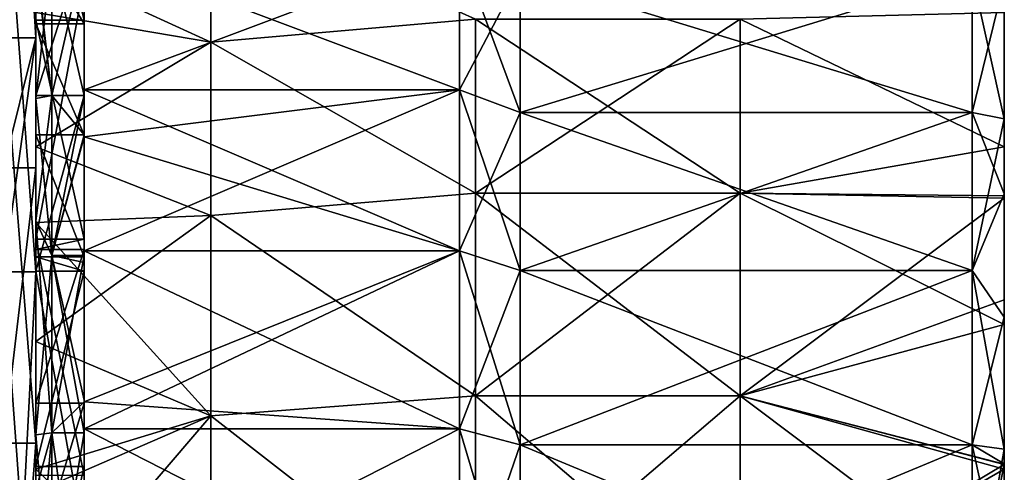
# Model space of a CAD drawing. Extents: x -1633 to 62, y -535 to 375.
# Tile 254 of 256: x 1 to 62, y 48 to 76. Entities that reach past the tile are written whole.
import ezdxf

# ---------------------------------------------------------------- set-up
doc = ezdxf.new("R2010")
doc.units = 0
doc.header["$LTSCALE"] = 33.374815
for name, color, linetype in [('1281', 7, 'CONTINUOUS'), ('1282', 7, 'CONTINUOUS'), ('1284', 7, 'CONTINUOUS'), ('1305', 7, 'CONTINUOUS'), ('19', 7, 'CONTINUOUS'), ('20', 7, 'CONTINUOUS'), ('21', 7, 'CONTINUOUS'), ('22', 7, 'CONTINUOUS'), ('23', 7, 'CONTINUOUS'), ('24', 7, 'CONTINUOUS'), ('25', 7, 'CONTINUOUS'), ('26', 7, 'CONTINUOUS'), ('27', 7, 'CONTINUOUS'), ('28', 7, 'CONTINUOUS'), ('31', 7, 'CONTINUOUS'), ('32', 7, 'CONTINUOUS'), ('33', 7, 'CONTINUOUS'), ('34', 7, 'CONTINUOUS'), ('35', 7, 'CONTINUOUS'), ('36', 7, 'CONTINUOUS'), ('37', 7, 'CONTINUOUS'), ('38', 7, 'CONTINUOUS'), ('39', 7, 'CONTINUOUS'), ('40', 7, 'CONTINUOUS'), ('41', 7, 'CONTINUOUS'), ('42', 7, 'CONTINUOUS'), ('43', 7, 'CONTINUOUS')]:
    doc.layers.add(name, color=color, linetype=linetype)

msp = doc.modelspace()

# ---------------------------------------------------------------- linework, layer by layer
at = {"layer": '1281', "color": 7, "linetype": 'CONTINUOUS'}
for points in [[(2, 97.784, -120.263), (2, 108.928, -110.271), (2, 61.224, -109.838), (2, 97.784, -120.263)], [(2, 74.989, -61.528), (2, 108.928, -110.271), (2, 107.762, -60.008), (2, 74.989, -61.528)], [(2, 108.928, -110.271), (2, 74.989, -61.528), (2, 61.224, -109.838), (2, 108.928, -110.271)], [(2, 87.394, -42.087), (2, 74.989, -61.528), (2, 107.762, -60.008), (2, 87.394, -42.087)], [(2, 74.996, -135.649), (2, 97.784, -120.263), (2, 61.224, -109.838), (2, 74.996, -135.649)], [(2, 97.784, 120.263), (2, 74.996, 135.649), (2, 78.982, 89.48), (2, 97.784, 120.263)], [(2, 60.479, 75.838), (2, 87.394, 42.087), (2, 78.982, 89.48), (2, 60.479, 75.838)], [(2, 32.925, 91.241), (2, 60.479, 75.838), (2, 78.982, 89.48), (2, 32.925, 91.241)], [(2, 66.938, 139.801), (2, 32.925, 91.241), (2, 78.982, 89.48), (2, 66.938, 139.801)], [(2, 74.996, 135.649), (2, 66.938, 139.801), (2, 78.982, 89.48), (2, 74.996, 135.649)], [(2, 49.848, -146.766), (2, 74.996, -135.649), (2, 61.224, -109.838), (2, 49.848, -146.766)], [(2, 74.989, -61.528), (2, 60.479, -75.838), (2, 61.224, -109.838), (2, 74.989, -61.528)], [(2, 32.925, 91.241), (2, 66.938, 139.801), (2, 20.736, 139.31), (2, 32.925, 91.241)], [(2, 66.938, 139.801), (2, 49.848, 146.766), (2, 23.131, 153.264), (2, 66.938, 139.801)], [(2, 66.938, 139.801), (2, 23.131, 153.264), (2, 20.736, 139.31), (2, 66.938, 139.801)], [(2, 49.848, -146.766), (2, 61.224, -109.838), (2, 13.943, -109.838), (2, 49.848, -146.766)], [(2, 60.479, -75.838), (2, 21.585, -94.568), (2, 61.224, -109.838), (2, 60.479, -75.838)], [(2, 61.224, -109.838), (2, 21.585, -94.568), (2, 13.943, -109.838), (2, 61.224, -109.838)], [(2, 23.131, -153.264), (2, 49.848, -146.766), (2, 13.943, -109.838), (2, 23.131, -153.264)]]:
    msp.add_3dface(points, dxfattribs=at)
at = {"layer": '1282', "color": 7, "linetype": 'CONTINUOUS'}
for points in [[(0, 60.479, 75.838), (0, 87.394, 42.087), (2, 60.479, 75.838), (0, 60.479, 75.838)], [(2, 60.479, 75.838), (0, 87.394, 42.087), (2, 87.394, 42.087), (2, 60.479, 75.838)], [(0, 32.925, 91.241), (0, 60.479, 75.838), (2, 32.925, 91.241), (0, 32.925, 91.241)], [(2, 32.925, 91.241), (0, 60.479, 75.838), (2, 60.479, 75.838), (2, 32.925, 91.241)]]:
    msp.add_3dface(points, dxfattribs=at)
at = {"layer": '1284', "color": 7, "linetype": 'CONTINUOUS'}
for points in [[(0, 74.996, -135.649), (0, 107.945, -111.233), (2, 74.996, -135.649), (0, 74.996, -135.649)], [(2, 74.996, -135.649), (0, 107.945, -111.233), (2, 97.784, -120.263), (2, 74.996, -135.649)], [(0, 97.784, 120.263), (0, 74.996, 135.649), (2, 97.784, 120.263), (0, 97.784, 120.263)], [(2, 97.784, 120.263), (0, 74.996, 135.649), (2, 74.996, 135.649), (2, 97.784, 120.263)], [(0, 49.848, -146.766), (0, 74.996, -135.649), (2, 49.848, -146.766), (0, 49.848, -146.766)], [(2, 49.848, -146.766), (0, 74.996, -135.649), (2, 74.996, -135.649), (2, 49.848, -146.766)], [(0, 74.996, 135.649), (0, 66.938, 139.801), (2, 74.996, 135.649), (0, 74.996, 135.649)], [(2, 74.996, 135.649), (0, 66.938, 139.801), (2, 66.938, 139.801), (2, 74.996, 135.649)], [(0, 66.938, 139.801), (0, 49.848, 146.766), (2, 66.938, 139.801), (0, 66.938, 139.801)], [(2, 66.938, 139.801), (0, 49.848, 146.766), (2, 49.848, 146.766), (2, 66.938, 139.801)], [(0, 23.131, -153.264), (0, 49.848, -146.766), (2, 23.131, -153.264), (0, 23.131, -153.264)], [(2, 23.131, -153.264), (0, 49.848, -146.766), (2, 49.848, -146.766), (2, 23.131, -153.264)], [(0, 49.848, 146.766), (0, 23.131, 153.264), (2, 49.848, 146.766), (0, 49.848, 146.766)], [(2, 49.848, 146.766), (0, 23.131, 153.264), (2, 23.131, 153.264), (2, 49.848, 146.766)]]:
    msp.add_3dface(points, dxfattribs=at)
at = {"layer": '1305', "color": 7, "linetype": 'CONTINUOUS'}
for points in [[(0, 87.394, -42.087), (0, 74.989, -61.528), (2, 87.394, -42.087), (0, 87.394, -42.087)], [(2, 87.394, -42.087), (0, 74.989, -61.528), (2, 74.989, -61.528), (2, 87.394, -42.087)], [(0, 74.989, -61.528), (0, 60.479, -75.838), (2, 74.989, -61.528), (0, 74.989, -61.528)], [(2, 74.989, -61.528), (0, 60.479, -75.838), (2, 60.479, -75.838), (2, 74.989, -61.528)], [(0, 60.479, -75.838), (0, 21.585, -94.568), (2, 60.479, -75.838), (0, 60.479, -75.838)], [(2, 60.479, -75.838), (0, 21.585, -94.568), (2, 21.585, -94.568), (2, 60.479, -75.838)]]:
    msp.add_3dface(points, dxfattribs=at)
at = {"layer": '19', "color": 7, "linetype": 'CONTINUOUS'}
for points in [[(5, 71.771, -71.772), (5, 80.526, -61.789), (28.239, 71.771, -71.771), (5, 71.771, -71.772)], [(28.239, 71.771, -71.771), (5, 80.526, -61.789), (28.239, 80.525, -61.789), (28.239, 71.771, -71.771)], [(5, 68.861, -74.568), (5, 71.771, -71.772), (28.239, 61.789, -80.525), (5, 68.861, -74.568)], [(28.239, 61.789, -80.525), (5, 71.771, -71.772), (28.239, 71.771, -71.771), (28.239, 61.789, -80.525)], [(5, 61.79, -80.525), (5, 68.861, -74.568), (28.239, 61.789, -80.525), (5, 61.79, -80.525)], [(5, 52.406, -86.925), (5, 61.79, -80.525), (28.239, 50.75, -87.902), (5, 52.406, -86.925)], [(28.239, 50.75, -87.902), (5, 61.79, -80.525), (28.239, 61.789, -80.525), (28.239, 50.75, -87.902)], [(5, 50.75, -87.902), (5, 52.406, -86.925), (28.239, 50.75, -87.902), (5, 50.75, -87.902)], [(5, 38.842, -93.774), (5, 50.75, -87.902), (28.239, 38.842, -93.774), (5, 38.842, -93.774)], [(28.239, 38.842, -93.774), (5, 50.75, -87.902), (28.239, 50.75, -87.902), (28.239, 38.842, -93.774)]]:
    msp.add_3dface(points, dxfattribs=at)
at = {"layer": '20', "color": 7, "linetype": 'CONTINUOUS'}
for points in [[(2, 79.563, 61.779), (2, 76.559, 58.745), (2, 68.235, 68.237), (2, 79.563, 61.779)], [(2, 71.228, 71.229), (2, 79.563, 61.779), (2, 68.235, 68.237), (2, 71.228, 71.229)], [(2, 76.559, -58.745), (2, 79.563, -61.779), (2, 68.235, -68.237), (2, 76.559, -58.745)], [(2, 68.235, -68.237), (2, 79.563, -61.779), (2, 71.228, -71.229), (2, 68.235, -68.237)], [(2, 63.651, 78.074), (2, 71.228, 71.229), (2, 63.539, 72.629), (2, 63.651, 78.074)], [(2, 63.539, 72.629), (2, 71.228, 71.229), (2, 68.235, 68.237), (2, 63.539, 72.629)], [(2, 63.539, -72.629), (2, 68.235, -68.237), (2, 71.228, -71.229), (2, 63.539, -72.629)], [(2, 63.651, -78.074), (2, 63.539, -72.629), (2, 71.228, -71.229), (2, 63.651, -78.074)], [(2, 63.651, 78.074), (2, 63.539, 72.629), (2, 56.161, 78.474), (2, 63.651, 78.074)], [(2, 63.651, 78.074), (2, 56.161, 78.474), (2, 48.249, 83.572), (2, 63.651, 78.074)], [(2, 50.366, 87.237), (2, 63.651, 78.074), (2, 46.839, 84.37), (2, 50.366, 87.237)], [(2, 46.839, 84.37), (2, 63.651, 78.074), (2, 48.249, 83.572), (2, 46.839, 84.37)], [(2, 63.539, -72.629), (2, 63.651, -78.074), (2, 56.161, -78.474), (2, 63.539, -72.629)], [(2, 56.161, -78.474), (2, 63.651, -78.074), (2, 50.366, -87.237), (2, 56.161, -78.474)], [(2, 48.249, -83.572), (2, 56.161, -78.474), (2, 50.366, -87.237), (2, 48.249, -83.572)], [(2, 46.936, 89.129), (2, 50.366, 87.237), (2, 46.839, 84.37), (2, 46.936, 89.129)], [(2, 46.839, -84.37), (2, 48.249, -83.572), (2, 50.366, -87.237), (2, 46.839, -84.37)], [(2, 46.936, -89.129), (2, 46.839, -84.37), (2, 50.366, -87.237), (2, 46.936, -89.129)]]:
    msp.add_3dface(points, dxfattribs=at)
at = {"layer": '21', "color": 7, "linetype": 'CONTINUOUS'}
for points in [[(2, 76.559, -58.745), (12.848, 74.722, -61.065), (12.848, 83.546, -48.295), (2, 76.559, -58.745)], [(12.848, 74.722, -61.065), (29.237, 76.152, -59.272), (12.848, 83.546, -48.295), (12.848, 74.722, -61.065)], [(2, 76.559, -58.745), (2, 68.235, -68.237), (12.848, 74.722, -61.065), (2, 76.559, -58.745)], [(62, 76.559, -58.745), (45.627, 76.152, -59.272), (62, 68.235, -68.237), (62, 76.559, -58.745)], [(29.237, 65.358, -70.997), (29.237, 76.152, -59.272), (12.848, 74.722, -61.065), (29.237, 65.358, -70.997)], [(29.237, 76.152, -59.272), (29.237, 65.358, -70.997), (45.627, 76.152, -59.272), (29.237, 76.152, -59.272)], [(45.627, 76.152, -59.272), (29.237, 65.358, -70.997), (45.627, 65.358, -70.997), (45.627, 76.152, -59.272)], [(45.627, 76.152, -59.272), (45.627, 65.358, -70.997), (62, 68.235, -68.237), (45.627, 76.152, -59.272)], [(2, 68.235, -68.237), (12.848, 63.965, -72.255), (12.848, 74.722, -61.065), (2, 68.235, -68.237)], [(12.848, 63.965, -72.255), (29.237, 65.358, -70.997), (12.848, 74.722, -61.065), (12.848, 63.965, -72.255)], [(2, 68.235, -68.237), (2, 63.539, -72.629), (12.848, 63.965, -72.255), (2, 68.235, -68.237)], [(62, 68.235, -68.237), (45.627, 65.358, -70.997), (62, 65.04, -71.289), (62, 68.235, -68.237)], [(29.237, 52.78, -80.787), (29.237, 65.358, -70.997), (12.848, 63.965, -72.255), (29.237, 52.78, -80.787)], [(29.237, 65.358, -70.997), (29.237, 52.78, -80.787), (45.627, 65.358, -70.997), (29.237, 65.358, -70.997)], [(45.627, 65.358, -70.997), (29.237, 52.78, -80.787), (45.627, 52.78, -80.787), (45.627, 65.358, -70.997)], [(45.627, 65.358, -70.997), (45.627, 52.78, -80.787), (62, 65.04, -71.289), (45.627, 65.358, -70.997)], [(62, 65.04, -71.289), (45.627, 52.78, -80.787), (62, 58.746, -76.558), (62, 65.04, -71.289)], [(2, 63.539, -72.629), (2, 56.161, -78.474), (12.848, 63.965, -72.255), (2, 63.539, -72.629)], [(2, 56.161, -78.474), (12.848, 51.553, -81.575), (12.848, 63.965, -72.255), (2, 56.161, -78.474)], [(12.848, 51.553, -81.575), (29.237, 52.78, -80.787), (12.848, 63.965, -72.255), (12.848, 51.553, -81.575)], [(62, 58.746, -76.558), (45.627, 52.78, -80.787), (62, 48.536, -83.406), (62, 58.746, -76.558)], [(2, 56.161, -78.474), (2, 48.249, -83.572), (12.848, 51.553, -81.575), (2, 56.161, -78.474)], [(29.237, 38.764, -88.372), (29.237, 52.78, -80.787), (12.848, 51.553, -81.575), (29.237, 38.764, -88.372)], [(29.237, 52.78, -80.787), (29.237, 38.764, -88.372), (45.627, 52.78, -80.787), (29.237, 52.78, -80.787)], [(45.627, 52.78, -80.787), (29.237, 38.764, -88.372), (45.627, 38.764, -88.372), (45.627, 52.78, -80.787)], [(45.627, 52.78, -80.787), (45.627, 38.764, -88.372), (62, 48.536, -83.406), (45.627, 52.78, -80.787)], [(2, 48.249, -83.572), (2, 46.839, -84.37), (12.848, 51.553, -81.575), (2, 48.249, -83.572)], [(2, 46.839, -84.37), (2, 38.874, -88.324), (12.848, 51.553, -81.575), (2, 46.839, -84.37)], [(2, 38.874, -88.324), (12.848, 37.807, -88.786), (12.848, 51.553, -81.575), (2, 38.874, -88.324)], [(12.848, 37.807, -88.786), (29.237, 38.764, -88.372), (12.848, 51.553, -81.575), (12.848, 37.807, -88.786)], [(62, 48.536, -83.406), (45.627, 38.764, -88.372), (62, 48.249, -83.572), (62, 48.536, -83.406)], [(62, 48.249, -83.572), (45.627, 38.764, -88.372), (62, 36.93, -89.154), (62, 48.249, -83.572)]]:
    msp.add_3dface(points, dxfattribs=at)
at = {"layer": '22', "color": 7, "linetype": 'CONTINUOUS'}
for points in [[(62, 76.559, -58.745), (62, 68.235, -68.237), (62, 78.514, -60.245), (62, 76.559, -58.745)], [(62, 78.514, -60.245), (62, 68.235, -68.237), (62, 69.978, -69.979), (62, 78.514, -60.245)], [(62, 68.235, 68.237), (62, 76.559, 58.745), (62, 78.514, 60.245), (62, 68.235, 68.237)], [(62, 69.978, 69.979), (62, 68.235, 68.237), (62, 78.514, 60.245), (62, 69.978, 69.979)], [(62, 68.235, -68.237), (62, 65.04, -71.289), (62, 69.978, -69.979), (62, 68.235, -68.237)], [(62, 69.978, -69.979), (62, 65.04, -71.289), (62, 65.309, -74.355), (62, 69.978, -69.979)], [(62, 65.204, 71.138), (62, 68.235, 68.237), (62, 69.978, 69.979), (62, 65.204, 71.138)], [(62, 65.309, 74.355), (62, 65.204, 71.138), (62, 69.978, 69.979), (62, 65.309, 74.355)], [(62, 65.04, -71.289), (62, 58.746, -76.558), (62, 65.309, -74.355), (62, 65.04, -71.289)], [(62, 65.309, -74.355), (62, 58.746, -76.558), (62, 57.675, -80.421), (62, 65.309, -74.355)], [(62, 65.204, 71.138), (62, 65.309, 74.355), (62, 57.207, 77.715), (62, 65.204, 71.138)], [(62, 57.207, 77.715), (62, 65.309, 74.355), (62, 57.675, 80.421), (62, 57.207, 77.715)], [(62, 58.746, -76.558), (62, 48.536, -83.406), (62, 57.675, -80.421), (62, 58.746, -76.558)], [(62, 57.675, -80.421), (62, 48.536, -83.406), (62, 49.482, -85.705), (62, 57.675, -80.421)], [(62, 48.55, 83.397), (62, 57.207, 77.715), (62, 57.675, 80.421), (62, 48.55, 83.397)], [(62, 49.482, 85.705), (62, 48.55, 83.397), (62, 57.675, 80.421), (62, 49.482, 85.705)], [(62, 49.482, -85.705), (62, 48.536, -83.406), (62, 48.58, -86.22), (62, 49.482, -85.705)], [(62, 48.58, 86.22), (62, 48.55, 83.397), (62, 49.482, 85.705), (62, 48.58, 86.22)], [(62, 48.536, -83.406), (62, 48.249, -83.572), (62, 48.58, -86.22), (62, 48.536, -83.406)], [(62, 48.249, -83.572), (62, 36.93, -89.154), (62, 48.58, -86.22), (62, 48.249, -83.572)], [(62, 48.58, -86.22), (62, 36.93, -89.154), (62, 40.644, -90.233), (62, 48.58, -86.22)], [(62, 48.55, 83.397), (62, 48.58, 86.22), (62, 48.249, 83.572), (62, 48.55, 83.397)], [(62, 48.249, 83.572), (62, 48.58, 86.22), (62, 40.487, 87.596), (62, 48.249, 83.572)], [(62, 40.487, 87.596), (62, 48.58, 86.22), (62, 40.644, 90.233), (62, 40.487, 87.596)]]:
    msp.add_3dface(points, dxfattribs=at)
at = {"layer": '23', "color": 7, "linetype": 'CONTINUOUS'}
for points in [[(5, 80.526, 61.789), (5, 71.771, 71.772), (28.239, 80.525, 61.789), (5, 80.526, 61.789)], [(28.239, 80.525, 61.789), (5, 71.771, 71.772), (28.239, 71.771, 71.771), (28.239, 80.525, 61.789)], [(5, 68.861, 74.568), (5, 61.79, 80.525), (28.239, 71.771, 71.771), (5, 68.861, 74.568)], [(28.239, 71.771, 71.771), (5, 61.79, 80.525), (28.239, 61.789, 80.525), (28.239, 71.771, 71.771)], [(5, 71.771, 71.772), (5, 68.861, 74.568), (28.239, 71.771, 71.771), (5, 71.771, 71.772)], [(5, 61.79, 80.525), (5, 52.406, 86.925), (28.239, 61.789, 80.525), (5, 61.79, 80.525)], [(5, 52.406, 86.925), (5, 50.75, 87.902), (28.239, 61.789, 80.525), (5, 52.406, 86.925)], [(28.239, 61.789, 80.525), (5, 50.75, 87.902), (28.239, 50.75, 87.902), (28.239, 61.789, 80.525)], [(5, 50.75, 87.902), (5, 38.842, 93.774), (28.239, 50.75, 87.902), (5, 50.75, 87.902)], [(28.239, 50.75, 87.902), (5, 38.842, 93.774), (28.239, 38.842, 93.774), (28.239, 50.75, 87.902)]]:
    msp.add_3dface(points, dxfattribs=at)
at = {"layer": '24', "color": 7, "linetype": 'CONTINUOUS'}
for points in [[(2, 79.702, 54.404), (12.848, 83.549, 48.29), (12.848, 74.725, 61.061), (2, 79.702, 54.404)], [(12.848, 83.549, 48.29), (29.237, 76.152, 59.272), (12.848, 74.725, 61.061), (12.848, 83.549, 48.29)], [(2, 76.559, 58.745), (2, 79.702, 54.404), (12.848, 74.725, 61.061), (2, 76.559, 58.745)], [(2, 68.235, 68.237), (2, 76.559, 58.745), (12.848, 74.725, 61.061), (2, 68.235, 68.237)], [(62, 76.559, 58.745), (62, 68.235, 68.237), (45.627, 76.152, 59.272), (62, 76.559, 58.745)], [(29.237, 76.152, 59.272), (29.237, 65.358, 70.997), (12.848, 74.725, 61.061), (29.237, 76.152, 59.272)], [(29.237, 65.358, 70.997), (29.237, 76.152, 59.272), (45.627, 65.358, 70.997), (29.237, 65.358, 70.997)], [(45.627, 65.358, 70.997), (29.237, 76.152, 59.272), (45.627, 76.152, 59.272), (45.627, 65.358, 70.997)], [(62, 68.235, 68.237), (45.627, 65.358, 70.997), (45.627, 76.152, 59.272), (62, 68.235, 68.237)], [(2, 68.235, 68.237), (12.848, 74.725, 61.061), (12.848, 63.968, 72.252), (2, 68.235, 68.237)], [(12.848, 74.725, 61.061), (29.237, 65.358, 70.997), (12.848, 63.968, 72.252), (12.848, 74.725, 61.061)], [(2, 63.539, 72.629), (2, 68.235, 68.237), (12.848, 63.968, 72.252), (2, 63.539, 72.629)], [(62, 68.235, 68.237), (62, 65.204, 71.138), (45.627, 65.358, 70.997), (62, 68.235, 68.237)], [(29.237, 65.358, 70.997), (29.237, 52.78, 80.787), (12.848, 63.968, 72.252), (29.237, 65.358, 70.997)], [(29.237, 52.78, 80.787), (29.237, 65.358, 70.997), (45.627, 52.78, 80.787), (29.237, 52.78, 80.787)], [(45.627, 52.78, 80.787), (29.237, 65.358, 70.997), (45.627, 65.358, 70.997), (45.627, 52.78, 80.787)], [(62, 65.204, 71.138), (62, 57.207, 77.715), (45.627, 65.358, 70.997), (62, 65.204, 71.138)], [(62, 57.207, 77.715), (45.627, 52.78, 80.787), (45.627, 65.358, 70.997), (62, 57.207, 77.715)], [(2, 63.539, 72.629), (12.848, 63.968, 72.252), (12.848, 51.555, 81.574), (2, 63.539, 72.629)], [(2, 56.161, 78.474), (2, 63.539, 72.629), (12.848, 51.555, 81.574), (2, 56.161, 78.474)], [(12.848, 63.968, 72.252), (29.237, 52.78, 80.787), (12.848, 51.555, 81.574), (12.848, 63.968, 72.252)], [(62, 57.207, 77.715), (62, 48.55, 83.397), (45.627, 52.78, 80.787), (62, 57.207, 77.715)], [(2, 48.249, 83.572), (2, 56.161, 78.474), (12.848, 51.555, 81.574), (2, 48.249, 83.572)], [(29.237, 52.78, 80.787), (29.237, 38.764, 88.372), (12.848, 51.555, 81.574), (29.237, 52.78, 80.787)], [(29.237, 38.764, 88.372), (29.237, 52.78, 80.787), (45.627, 38.764, 88.372), (29.237, 38.764, 88.372)], [(45.627, 38.764, 88.372), (29.237, 52.78, 80.787), (45.627, 52.78, 80.787), (45.627, 38.764, 88.372)], [(62, 48.55, 83.397), (62, 48.249, 83.572), (45.627, 52.78, 80.787), (62, 48.55, 83.397)], [(62, 48.249, 83.572), (62, 40.487, 87.596), (45.627, 52.78, 80.787), (62, 48.249, 83.572)], [(62, 40.487, 87.596), (45.627, 38.764, 88.372), (45.627, 52.78, 80.787), (62, 40.487, 87.596)], [(2, 48.249, 83.572), (12.848, 51.555, 81.574), (12.848, 37.809, 88.785), (2, 48.249, 83.572)], [(12.848, 51.555, 81.574), (29.237, 38.764, 88.372), (12.848, 37.809, 88.785), (12.848, 51.555, 81.574)], [(2, 46.839, 84.37), (2, 48.249, 83.572), (12.848, 37.809, 88.785), (2, 46.839, 84.37)]]:
    msp.add_3dface(points, dxfattribs=at)
at = {"layer": '25', "color": 7, "linetype": 'CONTINUOUS'}
for points in [[(32, 70.357, -70.357), (32, 78.939, -60.572), (60, 70.357, -70.357), (32, 70.357, -70.357)], [(60, 70.357, -70.357), (32, 78.939, -60.572), (60, 78.939, -60.572), (60, 70.357, -70.357)], [(32, 60.572, -78.939), (32, 70.357, -70.357), (60, 60.572, -78.939), (32, 60.572, -78.939)], [(60, 60.572, -78.939), (32, 70.357, -70.357), (60, 70.357, -70.357), (60, 60.572, -78.939)], [(32, 49.75, -86.17), (32, 60.572, -78.939), (60, 49.75, -86.17), (32, 49.75, -86.17)], [(60, 49.75, -86.17), (32, 60.572, -78.939), (60, 60.572, -78.939), (60, 49.75, -86.17)], [(32, 38.077, -91.926), (32, 49.75, -86.17), (60, 38.077, -91.926), (32, 38.077, -91.926)], [(60, 38.077, -91.926), (32, 49.75, -86.17), (60, 49.75, -86.17), (60, 38.077, -91.926)]]:
    msp.add_3dface(points, dxfattribs=at)
at = {"layer": '26', "color": 7, "linetype": 'CONTINUOUS'}
for points in [[(62, 78.514, -60.245), (62, 69.978, -69.979), (60, 78.939, -60.572), (62, 78.514, -60.245)], [(62, 69.978, -69.979), (60, 70.357, -70.357), (60, 78.939, -60.572), (62, 69.978, -69.979)], [(62, 69.978, -69.979), (62, 65.309, -74.355), (60, 70.357, -70.357), (62, 69.978, -69.979)], [(62, 65.309, -74.355), (60, 60.572, -78.939), (60, 70.357, -70.357), (62, 65.309, -74.355)], [(62, 65.309, -74.355), (62, 57.675, -80.421), (60, 60.572, -78.939), (62, 65.309, -74.355)], [(62, 57.675, -80.421), (62, 49.482, -85.705), (60, 60.572, -78.939), (62, 57.675, -80.421)], [(62, 49.482, -85.705), (60, 49.75, -86.17), (60, 60.572, -78.939), (62, 49.482, -85.705)], [(62, 49.482, -85.705), (62, 48.58, -86.22), (60, 49.75, -86.17), (62, 49.482, -85.705)], [(62, 48.58, -86.22), (62, 40.644, -90.233), (60, 49.75, -86.17), (62, 48.58, -86.22)], [(62, 40.644, -90.233), (60, 38.077, -91.926), (60, 49.75, -86.17), (62, 40.644, -90.233)]]:
    msp.add_3dface(points, dxfattribs=at)
at = {"layer": '27', "color": 7, "linetype": 'CONTINUOUS'}
for points in [[(32, 78.939, 60.572), (32, 70.357, 70.357), (60, 78.939, 60.572), (32, 78.939, 60.572)], [(60, 78.939, 60.572), (32, 70.357, 70.357), (60, 70.357, 70.357), (60, 78.939, 60.572)], [(32, 70.357, 70.357), (32, 60.572, 78.939), (60, 70.357, 70.357), (32, 70.357, 70.357)], [(60, 70.357, 70.357), (32, 60.572, 78.939), (60, 60.572, 78.939), (60, 70.357, 70.357)], [(32, 60.572, 78.939), (32, 49.75, 86.17), (60, 60.572, 78.939), (32, 60.572, 78.939)], [(60, 60.572, 78.939), (32, 49.75, 86.17), (60, 49.75, 86.17), (60, 60.572, 78.939)], [(32, 49.75, 86.17), (32, 38.077, 91.926), (60, 49.75, 86.17), (32, 49.75, 86.17)], [(60, 49.75, 86.17), (32, 38.077, 91.926), (60, 38.077, 91.926), (60, 49.75, 86.17)]]:
    msp.add_3dface(points, dxfattribs=at)
at = {"layer": '28', "color": 7, "linetype": 'CONTINUOUS'}
for points in [[(62, 78.514, 60.245), (60, 78.939, 60.572), (60, 70.357, 70.357), (62, 78.514, 60.245)], [(62, 69.978, 69.979), (62, 78.514, 60.245), (60, 70.357, 70.357), (62, 69.978, 69.979)], [(62, 69.978, 69.979), (60, 70.357, 70.357), (60, 60.572, 78.939), (62, 69.978, 69.979)], [(62, 65.309, 74.355), (62, 69.978, 69.979), (60, 60.572, 78.939), (62, 65.309, 74.355)], [(62, 57.675, 80.421), (62, 65.309, 74.355), (60, 60.572, 78.939), (62, 57.675, 80.421)], [(62, 57.675, 80.421), (60, 60.572, 78.939), (60, 49.75, 86.17), (62, 57.675, 80.421)], [(62, 49.482, 85.705), (62, 57.675, 80.421), (60, 49.75, 86.17), (62, 49.482, 85.705)], [(62, 49.482, 85.705), (60, 49.75, 86.17), (60, 38.077, 91.926), (62, 49.482, 85.705)], [(62, 48.58, 86.22), (62, 49.482, 85.705), (60, 38.077, 91.926), (62, 48.58, 86.22)], [(62, 40.644, 90.233), (62, 48.58, 86.22), (60, 38.077, 91.926), (62, 40.644, 90.233)]]:
    msp.add_3dface(points, dxfattribs=at)
at = {"layer": '31', "color": 7, "linetype": 'CONTINUOUS'}
for points in [[(28.239, 71.771, -71.771), (28.239, 80.525, -61.789), (32, 70.357, -70.357), (28.239, 71.771, -71.771)], [(32, 70.357, -70.357), (28.239, 80.525, -61.789), (32, 78.939, -60.572), (32, 70.357, -70.357)], [(28.239, 61.789, -80.525), (28.239, 71.771, -71.771), (32, 60.572, -78.939), (28.239, 61.789, -80.525)], [(32, 60.572, -78.939), (28.239, 71.771, -71.771), (32, 70.357, -70.357), (32, 60.572, -78.939)], [(28.239, 50.75, -87.902), (28.239, 61.789, -80.525), (32, 49.75, -86.17), (28.239, 50.75, -87.902)], [(32, 49.75, -86.17), (28.239, 61.789, -80.525), (32, 60.572, -78.939), (32, 49.75, -86.17)], [(28.239, 38.842, -93.774), (28.239, 50.75, -87.902), (32, 38.077, -91.926), (28.239, 38.842, -93.774)], [(32, 38.077, -91.926), (28.239, 50.75, -87.902), (32, 49.75, -86.17), (32, 38.077, -91.926)]]:
    msp.add_3dface(points, dxfattribs=at)
at = {"layer": '32', "color": 7, "linetype": 'CONTINUOUS'}
for points in [[(28.239, 80.525, 61.789), (28.239, 71.771, 71.771), (32, 78.939, 60.572), (28.239, 80.525, 61.789)], [(32, 78.939, 60.572), (28.239, 71.771, 71.771), (32, 70.357, 70.357), (32, 78.939, 60.572)], [(28.239, 71.771, 71.771), (28.239, 61.789, 80.525), (32, 70.357, 70.357), (28.239, 71.771, 71.771)], [(32, 70.357, 70.357), (28.239, 61.789, 80.525), (32, 60.572, 78.939), (32, 70.357, 70.357)], [(28.239, 61.789, 80.525), (28.239, 50.75, 87.902), (32, 60.572, 78.939), (28.239, 61.789, 80.525)], [(32, 60.572, 78.939), (28.239, 50.75, 87.902), (32, 49.75, 86.17), (32, 60.572, 78.939)], [(28.239, 50.75, 87.902), (28.239, 38.842, 93.774), (32, 49.75, 86.17), (28.239, 50.75, 87.902)], [(32, 49.75, 86.17), (28.239, 38.842, 93.774), (32, 38.077, 91.926), (32, 49.75, 86.17)]]:
    msp.add_3dface(points, dxfattribs=at)
at = {"layer": '33', "color": 7, "linetype": 'CONTINUOUS'}
for points in [[(3, 80.129, 61.485), (3, 71.418, 71.418), (5, 80.128, 61.485), (3, 80.129, 61.485)], [(5, 80.128, 61.485), (3, 71.418, 71.418), (5, 71.418, 71.418), (5, 80.128, 61.485)], [(3, 71.418, 71.418), (3, 61.485, 80.129), (5, 71.418, 71.418), (3, 71.418, 71.418)], [(5, 71.418, 71.418), (3, 61.485, 80.129), (5, 68.851, 73.896), (5, 71.418, 71.418)], [(5, 68.851, 73.896), (3, 61.485, 80.129), (5, 61.485, 80.128), (5, 68.851, 73.896)], [(3, 61.485, 80.129), (3, 50.5, 87.469), (5, 61.485, 80.128), (3, 61.485, 80.129)], [(5, 61.485, 80.128), (3, 50.5, 87.469), (5, 52.415, 86.335), (5, 61.485, 80.128)], [(5, 52.415, 86.335), (3, 50.5, 87.469), (5, 50.499, 87.469), (5, 52.415, 86.335)], [(3, 50.5, 87.469), (3, 38.651, 93.312), (5, 50.499, 87.469), (3, 50.5, 87.469)], [(5, 50.499, 87.469), (3, 38.651, 93.312), (5, 38.652, 93.311), (5, 50.499, 87.469)]]:
    msp.add_3dface(points, dxfattribs=at)
at = {"layer": '34', "color": 7, "linetype": 'CONTINUOUS'}
for points in [[(5, 80.526, -61.789), (5, 71.771, -71.772), (5, 71.418, -71.418), (5, 80.526, -61.789)], [(5, 80.128, -61.485), (5, 80.526, -61.789), (5, 71.418, -71.418), (5, 80.128, -61.485)], [(5, 71.771, 71.772), (5, 80.526, 61.789), (5, 71.418, 71.418), (5, 71.771, 71.772)], [(5, 80.526, 61.789), (5, 80.128, 61.485), (5, 71.418, 71.418), (5, 80.526, 61.789)], [(5, 71.771, -71.772), (5, 68.861, -74.568), (5, 68.982, -73.773), (5, 71.771, -71.772)], [(5, 71.418, -71.418), (5, 71.771, -71.772), (5, 68.982, -73.773), (5, 71.418, -71.418)], [(5, 68.861, 74.568), (5, 71.771, 71.772), (5, 68.851, 73.896), (5, 68.861, 74.568)], [(5, 71.771, 71.772), (5, 71.418, 71.418), (5, 68.851, 73.896), (5, 71.771, 71.772)], [(5, 68.982, -73.773), (5, 68.861, -74.568), (5, 61.068, -80.447), (5, 68.982, -73.773)], [(5, 68.861, -74.568), (5, 61.79, -80.525), (5, 61.068, -80.447), (5, 68.861, -74.568)], [(5, 61.79, 80.525), (5, 68.861, 74.568), (5, 61.485, 80.128), (5, 61.79, 80.525)], [(5, 68.861, 74.568), (5, 68.851, 73.896), (5, 61.485, 80.128), (5, 68.861, 74.568)], [(5, 61.79, -80.525), (5, 52.406, -86.925), (5, 52.51, -86.276), (5, 61.79, -80.525)], [(5, 61.068, -80.447), (5, 61.79, -80.525), (5, 52.51, -86.276), (5, 61.068, -80.447)], [(5, 52.406, 86.925), (5, 61.79, 80.525), (5, 52.415, 86.335), (5, 52.406, 86.925)], [(5, 61.79, 80.525), (5, 61.485, 80.128), (5, 52.415, 86.335), (5, 61.79, 80.525)], [(5, 52.51, -86.276), (5, 52.406, -86.925), (5, 50.499, -87.469), (5, 52.51, -86.276)], [(5, 52.406, 86.925), (5, 52.415, 86.335), (5, 50.499, 87.469), (5, 52.406, 86.925)], [(5, 52.406, -86.925), (5, 50.75, -87.902), (5, 50.499, -87.469), (5, 52.406, -86.925)], [(5, 50.75, 87.902), (5, 52.406, 86.925), (5, 50.499, 87.469), (5, 50.75, 87.902)], [(5, 50.75, -87.902), (5, 38.842, -93.774), (5, 36.271, -94.262), (5, 50.75, -87.902)], [(5, 50.499, -87.469), (5, 50.75, -87.902), (5, 36.271, -94.262), (5, 50.499, -87.469)], [(5, 38.842, 93.774), (5, 50.75, 87.902), (5, 38.652, 93.311), (5, 38.842, 93.774)], [(5, 50.75, 87.902), (5, 50.499, 87.469), (5, 38.652, 93.311), (5, 50.75, 87.902)]]:
    msp.add_3dface(points, dxfattribs=at)
at = {"layer": '35', "color": 7, "linetype": 'CONTINUOUS'}
for points in [[(5, 80.128, -61.485), (5, 71.418, -71.418), (3, 80.129, -61.485), (5, 80.128, -61.485)], [(5, 71.418, -71.418), (3, 71.418, -71.418), (3, 80.129, -61.485), (5, 71.418, -71.418)], [(5, 71.418, -71.418), (5, 68.982, -73.773), (3, 71.418, -71.418), (5, 71.418, -71.418)], [(5, 68.982, -73.773), (3, 61.485, -80.129), (3, 71.418, -71.418), (5, 68.982, -73.773)], [(5, 68.982, -73.773), (5, 61.068, -80.447), (3, 61.485, -80.129), (5, 68.982, -73.773)], [(5, 61.068, -80.447), (5, 52.51, -86.276), (3, 61.485, -80.129), (5, 61.068, -80.447)], [(5, 52.51, -86.276), (5, 50.499, -87.469), (3, 61.485, -80.129), (5, 52.51, -86.276)], [(5, 50.499, -87.469), (3, 50.5, -87.469), (3, 61.485, -80.129), (5, 50.499, -87.469)], [(5, 50.499, -87.469), (5, 36.271, -94.262), (3, 50.5, -87.469), (5, 50.499, -87.469)], [(5, 36.271, -94.262), (3, 38.651, -93.312), (3, 50.5, -87.469), (5, 36.271, -94.262)]]:
    msp.add_3dface(points, dxfattribs=at)
at = {"layer": '36', "color": 7, "linetype": 'CONTINUOUS'}
for points in [[(2, 79.563, 61.779), (2, 71.228, 71.229), (3, 80.129, 61.485), (2, 79.563, 61.779)], [(3, 80.129, 61.485), (2, 71.228, 71.229), (3, 71.418, 71.418), (3, 80.129, 61.485)], [(2, 71.228, 71.229), (2, 63.651, 78.074), (3, 71.418, 71.418), (2, 71.228, 71.229)], [(3, 71.418, 71.418), (2, 63.651, 78.074), (3, 61.485, 80.129), (3, 71.418, 71.418)], [(2, 63.651, 78.074), (2, 50.366, 87.237), (3, 61.485, 80.129), (2, 63.651, 78.074)], [(3, 61.485, 80.129), (2, 50.366, 87.237), (3, 50.5, 87.469), (3, 61.485, 80.129)], [(2, 50.366, 87.237), (2, 46.936, 89.129), (3, 50.5, 87.469), (2, 50.366, 87.237)], [(2, 46.936, 89.129), (2, 38.892, 92.921), (3, 50.5, 87.469), (2, 46.936, 89.129)], [(3, 50.5, 87.469), (2, 38.892, 92.921), (3, 38.651, 93.312), (3, 50.5, 87.469)]]:
    msp.add_3dface(points, dxfattribs=at)
at = {"layer": '37', "color": 7, "linetype": 'CONTINUOUS'}
for points in [[(3, 71.418, -71.418), (2, 79.917, -61.321), (3, 80.129, -61.485), (3, 71.418, -71.418)], [(2, 79.563, -61.779), (2, 79.917, -61.321), (3, 71.418, -71.418), (2, 79.563, -61.779)], [(2, 71.228, -71.229), (2, 79.563, -61.779), (3, 71.418, -71.418), (2, 71.228, -71.229)], [(3, 61.485, -80.129), (2, 71.228, -71.229), (3, 71.418, -71.418), (3, 61.485, -80.129)], [(2, 63.651, -78.074), (2, 71.228, -71.229), (3, 61.485, -80.129), (2, 63.651, -78.074)], [(2, 50.366, -87.237), (2, 63.651, -78.074), (3, 50.5, -87.469), (2, 50.366, -87.237)], [(3, 50.5, -87.469), (2, 63.651, -78.074), (3, 61.485, -80.129), (3, 50.5, -87.469)], [(3, 38.651, -93.312), (2, 50.366, -87.237), (3, 50.5, -87.469), (3, 38.651, -93.312)], [(2, 46.936, -89.129), (2, 50.366, -87.237), (3, 38.651, -93.312), (2, 46.936, -89.129)]]:
    msp.add_3dface(points, dxfattribs=at)
at = {"layer": '38', "color": 7, "linetype": 'CONTINUOUS'}
for points in [[(2, 67.668, -81.198), (2, 81.198, -67.668), (2, 88.388, -88.388), (2, 67.668, -81.198)], [(2, 76.094, -99.17), (2, 67.668, -81.198), (2, 88.388, -88.388), (2, 76.094, -99.17)], [(2, 69.539, 88.305), (2, 78.407, 97.352), (2, 83.824, 74.651), (2, 69.539, 88.305)], [(2, 75.869, 66.67), (2, 69.539, 88.305), (2, 83.824, 74.651), (2, 75.869, 66.67)], [(2, 75.869, 66.67), (2, 83.824, 74.651), (2, 80.855, 60.526), (2, 75.869, 66.67)], [(2, 71.418, -71.418), (2, 80.855, -60.526), (2, 81.198, -67.668), (2, 71.418, -71.418)], [(2, 67.668, -81.198), (2, 71.418, -71.418), (2, 81.198, -67.668), (2, 67.668, -81.198)], [(2, 78.407, 97.352), (2, 69.539, 88.305), (2, 62.5, 108.253), (2, 78.407, 97.352)], [(2, 54.137, -94.729), (2, 67.668, -81.198), (2, 76.094, -99.17), (2, 54.137, -94.729)], [(2, 62.5, -108.253), (2, 54.137, -94.729), (2, 76.094, -99.17), (2, 62.5, -108.253)], [(2, 68.972, 73.783), (2, 69.539, 88.305), (2, 75.869, 66.67), (2, 68.972, 73.783)], [(2, 60.526, -80.855), (2, 71.418, -71.418), (2, 67.668, -81.198), (2, 60.526, -80.855)], [(2, 52.647, 99.351), (2, 61.866, 108.616), (2, 69.539, 88.305), (2, 52.647, 99.351)], [(2, 61.411, 80.186), (2, 52.647, 99.351), (2, 69.539, 88.305), (2, 61.411, 80.186)], [(2, 69.539, 88.305), (2, 61.866, 108.616), (2, 62.5, 108.253), (2, 69.539, 88.305)], [(2, 61.411, 80.186), (2, 69.539, 88.305), (2, 68.972, 73.783), (2, 61.411, 80.186)], [(2, 54.137, -94.729), (2, 60.526, -80.855), (2, 67.668, -81.198), (2, 54.137, -94.729)], [(2, 47.836, -115.485), (2, 54.137, -94.729), (2, 62.5, -108.253), (2, 47.836, -115.485)], [(2, 61.866, 108.616), (2, 52.647, 99.351), (2, 52.333, 113.518), (2, 61.866, 108.616)], [(2, 60.526, 80.855), (2, 52.647, 99.351), (2, 61.411, 80.186), (2, 60.526, 80.855)], [(2, 43.885, 90.967), (2, 52.647, 99.351), (2, 60.526, 80.855), (2, 43.885, 90.967)], [(2, 48.404, -88.646), (2, 60.526, -80.855), (2, 54.137, -94.729), (2, 48.404, -88.646)], [(2, 35.296, -94.632), (2, 48.404, -88.646), (2, 54.137, -94.729), (2, 35.296, -94.632)], [(2, 40.606, -108.26), (2, 35.296, -94.632), (2, 54.137, -94.729), (2, 40.606, -108.26)], [(2, 40.606, -108.26), (2, 54.137, -94.729), (2, 47.836, -115.485), (2, 40.606, -108.26)], [(2, 32.398, 107.041), (2, 42.415, 117.584), (2, 52.647, 99.351), (2, 32.398, 107.041)], [(2, 43.885, 90.967), (2, 32.398, 107.041), (2, 52.647, 99.351), (2, 43.885, 90.967)], [(2, 52.647, 99.351), (2, 42.415, 117.584), (2, 52.333, 113.518), (2, 52.647, 99.351)]]:
    msp.add_3dface(points, dxfattribs=at)
at = {"layer": '39', "color": 7, "linetype": 'CONTINUOUS'}
for points in [[(5, 83.824, 74.651), (5, 75.869, 66.67), (5, 95.642, 58.53), (5, 83.824, 74.651)], [(5, 75.869, 66.67), (5, 80.855, 60.526), (5, 95.642, 58.53), (5, 75.869, 66.67)], [(5, 81.198, -67.668), (5, 67.668, -81.198), (5, 88.388, -88.388), (5, 81.198, -67.668)], [(5, 88.388, -88.388), (5, 67.668, -81.198), (5, 76.094, -99.17), (5, 88.388, -88.388)], [(5, 78.407, 97.352), (5, 69.539, 88.305), (5, 83.824, 74.651), (5, 78.407, 97.352)], [(5, 69.539, 88.305), (5, 68.972, 73.783), (5, 83.824, 74.651), (5, 69.539, 88.305)], [(5, 83.824, 74.651), (5, 68.972, 73.783), (5, 75.869, 66.67), (5, 83.824, 74.651)], [(5, 67.668, -81.198), (5, 81.198, -67.668), (5, 71.418, -71.418), (5, 67.668, -81.198)], [(5, 71.418, -71.418), (5, 81.198, -67.668), (5, 80.855, -60.526), (5, 71.418, -71.418)], [(5, 62.5, 108.253), (5, 61.866, 108.616), (5, 78.407, 97.352), (5, 62.5, 108.253)], [(5, 78.407, 97.352), (5, 61.866, 108.616), (5, 69.539, 88.305), (5, 78.407, 97.352)], [(5, 67.668, -81.198), (5, 54.137, -94.729), (5, 76.094, -99.17), (5, 67.668, -81.198)], [(5, 76.094, -99.17), (5, 54.137, -94.729), (5, 62.5, -108.253), (5, 76.094, -99.17)], [(5, 60.526, -80.855), (5, 67.668, -81.198), (5, 71.418, -71.418), (5, 60.526, -80.855)], [(5, 61.866, 108.616), (5, 52.647, 99.351), (5, 69.539, 88.305), (5, 61.866, 108.616)], [(5, 52.647, 99.351), (5, 60.526, 80.855), (5, 69.539, 88.305), (5, 52.647, 99.351)], [(5, 69.539, 88.305), (5, 60.526, 80.855), (5, 61.411, 80.186), (5, 69.539, 88.305)], [(5, 69.539, 88.305), (5, 61.411, 80.186), (5, 68.972, 73.783), (5, 69.539, 88.305)], [(5, 54.137, -94.729), (5, 67.668, -81.198), (5, 48.404, -88.646), (5, 54.137, -94.729)], [(5, 48.404, -88.646), (5, 67.668, -81.198), (5, 60.526, -80.855), (5, 48.404, -88.646)], [(5, 54.137, -94.729), (5, 40.606, -108.26), (5, 62.5, -108.253), (5, 54.137, -94.729)], [(5, 62.5, -108.253), (5, 40.606, -108.26), (5, 47.836, -115.485), (5, 62.5, -108.253)], [(5, 52.333, 113.518), (5, 42.415, 117.584), (5, 61.866, 108.616), (5, 52.333, 113.518)], [(5, 61.866, 108.616), (5, 42.415, 117.584), (5, 52.647, 99.351), (5, 61.866, 108.616)], [(5, 52.647, 99.351), (5, 43.885, 90.967), (5, 60.526, 80.855), (5, 52.647, 99.351)], [(5, 40.606, -108.26), (5, 54.137, -94.729), (5, 35.296, -94.632), (5, 40.606, -108.26)], [(5, 35.296, -94.632), (5, 54.137, -94.729), (5, 48.404, -88.646), (5, 35.296, -94.632)], [(5, 42.415, 117.584), (5, 32.398, 107.041), (5, 52.647, 99.351), (5, 42.415, 117.584)], [(5, 52.647, 99.351), (5, 32.398, 107.041), (5, 43.885, 90.967), (5, 52.647, 99.351)]]:
    msp.add_3dface(points, dxfattribs=at)
at = {"layer": '40', "color": 7, "linetype": 'CONTINUOUS'}
for points in [[(2, 75.869, 66.67), (2, 80.855, 60.526), (5, 75.869, 66.67), (2, 75.869, 66.67)], [(5, 75.869, 66.67), (2, 80.855, 60.526), (5, 80.855, 60.526), (5, 75.869, 66.67)], [(2, 80.855, -60.526), (2, 71.418, -71.418), (5, 80.855, -60.526), (2, 80.855, -60.526)], [(2, 71.418, -71.418), (5, 71.418, -71.418), (5, 80.855, -60.526), (2, 71.418, -71.418)], [(2, 68.972, 73.783), (2, 75.869, 66.67), (5, 68.972, 73.783), (2, 68.972, 73.783)], [(5, 68.972, 73.783), (2, 75.869, 66.67), (5, 75.869, 66.67), (5, 68.972, 73.783)], [(2, 61.411, 80.186), (2, 68.972, 73.783), (5, 61.411, 80.186), (2, 61.411, 80.186)], [(5, 61.411, 80.186), (2, 68.972, 73.783), (5, 68.972, 73.783), (5, 61.411, 80.186)], [(2, 60.526, 80.855), (2, 61.411, 80.186), (5, 60.526, 80.855), (2, 60.526, 80.855)], [(5, 60.526, 80.855), (2, 61.411, 80.186), (5, 61.411, 80.186), (5, 60.526, 80.855)], [(2, 43.885, 90.967), (2, 60.526, 80.855), (5, 43.885, 90.967), (2, 43.885, 90.967)], [(5, 43.885, 90.967), (2, 60.526, 80.855), (5, 60.526, 80.855), (5, 43.885, 90.967)]]:
    msp.add_3dface(points, dxfattribs=at)
at = {"layer": '41', "color": 7, "linetype": 'CONTINUOUS'}
for points in [[(2, 71.418, -71.418), (2, 60.526, -80.855), (5, 71.418, -71.418), (2, 71.418, -71.418)], [(2, 60.526, -80.855), (5, 60.526, -80.855), (5, 71.418, -71.418), (2, 60.526, -80.855)], [(2, 60.526, -80.855), (2, 48.404, -88.646), (5, 60.526, -80.855), (2, 60.526, -80.855)], [(2, 48.404, -88.646), (5, 48.404, -88.646), (5, 60.526, -80.855), (2, 48.404, -88.646)], [(2, 48.404, -88.646), (2, 35.296, -94.632), (5, 48.404, -88.646), (2, 48.404, -88.646)], [(2, 35.296, -94.632), (5, 35.296, -94.632), (5, 48.404, -88.646), (2, 35.296, -94.632)]]:
    msp.add_3dface(points, dxfattribs=at)
at = {"layer": '42', "color": 7, "linetype": 'CONTINUOUS'}
for points in [[(2, 76.094, -99.17), (2, 88.388, -88.388), (5, 76.094, -99.17), (2, 76.094, -99.17)], [(2, 88.388, -88.388), (5, 88.388, -88.388), (5, 76.094, -99.17), (2, 88.388, -88.388)], [(2, 62.5, -108.253), (2, 76.094, -99.17), (5, 62.5, -108.253), (2, 62.5, -108.253)], [(2, 76.094, -99.17), (5, 76.094, -99.17), (5, 62.5, -108.253), (2, 76.094, -99.17)], [(2, 47.836, -115.485), (2, 62.5, -108.253), (5, 47.836, -115.485), (2, 47.836, -115.485)], [(2, 62.5, -108.253), (5, 62.5, -108.253), (5, 47.836, -115.485), (2, 62.5, -108.253)]]:
    msp.add_3dface(points, dxfattribs=at)
at = {"layer": '43', "color": 7, "linetype": 'CONTINUOUS'}
for points in [[(2, 78.407, 97.352), (2, 62.5, 108.253), (5, 78.407, 97.352), (2, 78.407, 97.352)], [(2, 62.5, 108.253), (5, 62.5, 108.253), (5, 78.407, 97.352), (2, 62.5, 108.253)], [(2, 62.5, 108.253), (2, 61.866, 108.616), (5, 62.5, 108.253), (2, 62.5, 108.253)], [(2, 61.866, 108.616), (5, 61.866, 108.616), (5, 62.5, 108.253), (2, 61.866, 108.616)], [(2, 61.866, 108.616), (2, 52.333, 113.518), (5, 61.866, 108.616), (2, 61.866, 108.616)], [(2, 52.333, 113.518), (5, 52.333, 113.518), (5, 61.866, 108.616), (2, 52.333, 113.518)], [(2, 52.333, 113.518), (2, 42.415, 117.584), (5, 52.333, 113.518), (2, 52.333, 113.518)], [(2, 42.415, 117.584), (5, 42.415, 117.584), (5, 52.333, 113.518), (2, 42.415, 117.584)]]:
    msp.add_3dface(points, dxfattribs=at)

doc.saveas('drawing.dxf')
